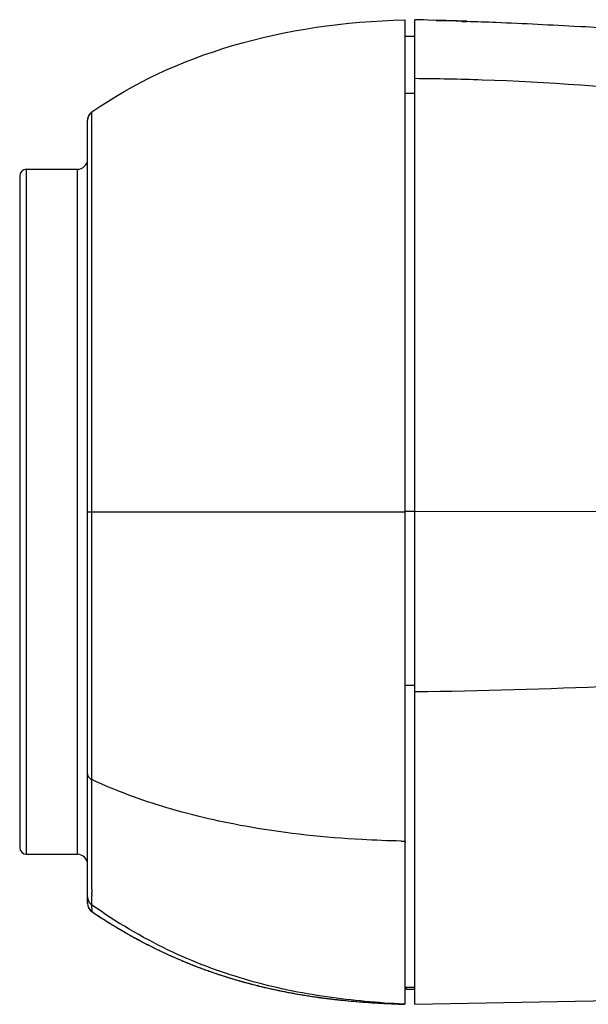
# Model space of a CAD drawing. Header units: millimetres. Extents: x 2163 to 2692, y -1564 to -1190.
# Tile 36 of 47: x 2451 to 2468, y -1361 to -1332. Entities that reach past the tile are written whole.
import ezdxf

# ---------------------------------------------------------------- set-up
doc = ezdxf.new("R2010")
doc.units = ezdxf.units.MM

msp = doc.modelspace()

# ---------------------------------------------------------------- linework, layer by layer
at = {"color": 7, "linetype": 'Continuous'}
for p, q in [((2462.642, -1331.892), (2462.642, -1332.6)), ((2462.941, -1360.915), (2462.941, -1331.888)), ((2463.049, -1331.891), (2462.941, -1331.888)), ((2463.194, -1331.895), (2463.049, -1331.891)), ((2463.334, -1331.9), (2463.194, -1331.895)), ((2463.601, -1331.909), (2463.334, -1331.9)), ((2463.647, -1331.909), (2463.49, -1331.905)), ((2463.567, -1331.907), (2463.86, -1331.914)), ((2463.567, -1331.907), (2463.874, -1331.915)), ((2463.775, -1331.912), (2463.601, -1331.908)), ((2463.728, -1331.913), (2463.601, -1331.909)), ((2463.85, -1331.918), (2463.728, -1331.913)), ((2463.855, -1331.914), (2463.775, -1331.912)), ((2464.007, -1331.924), (2463.85, -1331.918)), ((2463.855, -1331.914), (2464.091, -1331.921)), ((2463.874, -1331.915), (2464.091, -1331.921)), ((2464.076, -1331.92), (2463.994, -1331.918)), ((2464.154, -1331.93), (2464.007, -1331.924)), ((2464.318, -1331.937), (2464.154, -1331.93)), ((2464.318, -1331.937), (2464.476, -1331.944)), ((2464.472, -1331.944), (2464.478, -1331.945)), ((2464.478, -1331.945), (2464.474, -1331.944)), ((2467.871, -1332.095), (2467.777, -1332.089)), ((2467.975, -1332.102), (2467.871, -1332.095)), ((2469.502, -1332.217), (2467.975, -1332.102)), ((2462.941, -1332.388), (2462.641, -1332.388)), ((2462.642, -1332.6), (2462.642, -1360.545)), ((2462.941, -1334.061), (2462.641, -1334.061)), ((2453.42, -1334.608), (2453.405, -1334.619)), ((2453.419, -1334.608), (2453.419, -1334.607)), ((2453.419, -1334.608), (2453.419, -1334.607)), ((2453.419, -1334.608), (2453.419, -1334.608)), ((2453.42, -1334.726), (2453.419, -1334.608)), ((2453.419, -1334.608), (2453.419, -1334.608)), ((2453.291, -1357.943), (2453.291, -1334.854)), ((2453.42, -1354.295), (2453.42, -1334.726)), ((2451.491, -1356.498), (2451.491, -1336.298)), ((2451.491, -1336.298), (2452.991, -1336.298)), ((2452.991, -1356.498), (2452.991, -1336.298)), ((2451.291, -1336.498), (2451.291, -1356.298)), ((2453.291, -1346.398), (2462.642, -1346.398)), ((2462.941, -1346.394), (2462.641, -1346.394)), ((2470.719, -1346.395), (2462.941, -1346.394)), ((2462.941, -1351.523), (2462.641, -1351.523)), ((2453.417, -1356.604), (2453.42, -1354.295)), ((2451.491, -1356.498), (2452.991, -1356.498)), ((2453.414, -1357.524), (2453.417, -1356.604)), ((2453.416, -1356.79), (2453.416, -1356.696)), ((2453.414, -1357.524), (2453.414, -1357.397)), ((2453.414, -1357.672), (2453.414, -1357.628)), ((2453.419, -1357.993), (2453.414, -1357.712)), ((2453.291, -1357.933), (2453.291, -1357.94)), ((2453.423, -1358.188), (2453.419, -1357.993)), ((2453.423, -1358.189), (2453.422, -1357.995)), ((2453.423, -1358.189), (2453.423, -1358.188)), ((2453.423, -1358.189), (2453.497, -1358.24)), ((2458.109, -1360.321), (2458.166, -1360.336)), ((2458.166, -1360.336), (2458.221, -1360.35)), ((2458.221, -1360.35), (2458.275, -1360.364)), ((2458.275, -1360.364), (2458.364, -1360.386)), ((2458.33, -1360.378), (2458.292, -1360.368)), ((2458.33, -1360.378), (2458.292, -1360.369)), ((2458.328, -1360.377), (2458.43, -1360.402)), ((2458.33, -1360.378), (2458.364, -1360.386)), ((2458.33, -1360.378), (2458.364, -1360.386)), ((2458.418, -1360.399), (2458.505, -1360.419)), ((2458.501, -1360.419), (2458.554, -1360.431)), ((2458.542, -1360.428), (2458.625, -1360.447)), ((2458.625, -1360.447), (2458.673, -1360.458)), ((2458.673, -1360.458), (2458.719, -1360.468)), ((2458.719, -1360.468), (2458.766, -1360.478)), ((2462.641, -1360.414), (2462.941, -1360.414)), ((2462.695, -1360.48), (2462.695, -1360.414)), ((2458.766, -1360.478), (2458.812, -1360.488)), ((2458.812, -1360.488), (2458.857, -1360.498)), ((2458.857, -1360.498), (2458.903, -1360.508)), ((2458.903, -1360.508), (2458.948, -1360.517)), ((2458.948, -1360.517), (2458.992, -1360.526)), ((2458.95, -1360.517), (2458.983, -1360.525)), ((2458.95, -1360.518), (2458.974, -1360.523)), ((2458.974, -1360.523), (2459.016, -1360.532)), ((2458.983, -1360.525), (2459.017, -1360.531)), ((2458.992, -1360.526), (2459.037, -1360.535)), ((2459.037, -1360.535), (2459.103, -1360.548)), ((2459.103, -1360.548), (2459.168, -1360.561)), ((2459.168, -1360.561), (2459.233, -1360.573)), ((2459.233, -1360.573), (2459.297, -1360.585)), ((2459.297, -1360.585), (2459.361, -1360.597)), ((2459.361, -1360.597), (2459.424, -1360.608)), ((2459.424, -1360.608), (2459.486, -1360.619)), ((2459.486, -1360.619), (2459.548, -1360.63)), ((2459.548, -1360.63), (2459.61, -1360.64)), ((2459.61, -1360.64), (2459.671, -1360.65)), ((2459.631, -1360.644), (2459.694, -1360.654)), ((2459.631, -1360.644), (2459.662, -1360.649)), ((2459.662, -1360.649), (2459.694, -1360.654)), ((2459.671, -1360.65), (2459.732, -1360.66)), ((2459.732, -1360.66), (2459.793, -1360.669)), ((2459.793, -1360.669), (2459.853, -1360.679)), ((2459.853, -1360.679), (2459.912, -1360.688)), ((2459.912, -1360.688), (2459.972, -1360.696)), ((2459.972, -1360.696), (2460.031, -1360.705)), ((2460.031, -1360.705), (2460.089, -1360.713)), ((2460.089, -1360.713), (2460.147, -1360.721)), ((2460.147, -1360.721), (2460.224, -1360.732)), ((2460.224, -1360.732), (2460.301, -1360.742)), ((2460.301, -1360.742), (2460.376, -1360.751)), ((2460.341, -1360.747), (2460.396, -1360.754)), ((2460.341, -1360.747), (2460.368, -1360.751)), ((2460.368, -1360.751), (2460.396, -1360.754)), ((2460.376, -1360.751), (2460.452, -1360.76)), ((2460.452, -1360.76), (2460.526, -1360.769)), ((2462.642, -1360.545), (2462.642, -1360.92)), ((2462.945, -1360.48), (2462.695, -1360.48)), ((2462.941, -1360.914), (2476.65, -1360.674)), ((2460.526, -1360.769), (2460.6, -1360.778)), ((2460.6, -1360.778), (2460.674, -1360.786)), ((2460.674, -1360.786), (2460.746, -1360.794)), ((2460.746, -1360.794), (2460.819, -1360.801)), ((2460.819, -1360.801), (2460.891, -1360.809)), ((2460.891, -1360.809), (2460.962, -1360.816)), ((2460.962, -1360.816), (2461.05, -1360.824)), ((2461.05, -1360.824), (2461.138, -1360.832)), ((2461.078, -1360.827), (2461.122, -1360.831)), ((2461.078, -1360.827), (2461.1, -1360.829)), ((2461.1, -1360.829), (2461.122, -1360.83)), ((2461.138, -1360.832), (2461.225, -1360.839)), ((2461.225, -1360.839), (2461.31, -1360.846)), ((2461.31, -1360.846), (2461.395, -1360.853)), ((2461.395, -1360.853), (2461.478, -1360.859)), ((2461.478, -1360.859), (2461.577, -1360.866)), ((2461.577, -1360.866), (2461.673, -1360.873)), ((2461.673, -1360.873), (2461.768, -1360.879)), ((2461.768, -1360.879), (2461.871, -1360.885)), ((2461.852, -1360.884), (2461.871, -1360.885)), ((2461.861, -1360.884), (2461.981, -1360.891)), ((2461.94, -1360.889), (2462.063, -1360.895)), ((2462.038, -1360.894), (2462.155, -1360.899)), ((2462.149, -1360.899), (2462.277, -1360.905)), ((2462.278, -1360.905), (2462.41, -1360.91)), ((2462.384, -1360.909), (2462.478, -1360.913)), ((2462.454, -1360.912), (2462.642, -1360.918)), ((2462.642, -1360.918), (2462.47, -1360.909)), ((2462.476, -1360.909), (2462.547, -1360.913)), ((2462.547, -1360.913), (2462.642, -1360.918)), ((2462.59, -1360.916), (2462.596, -1360.917)), ((2462.621, -1360.917), (2462.642, -1360.918)), ((2462.641, -1360.918), (2462.641, -1360.921)), ((2462.941, -1360.914), (2470.65, -1360.779))]:
    msp.add_line(p, q, dxfattribs=at)
for points in [[(2453.405, -1334.619), (2453.376, -1334.645), (2453.351, -1334.674), (2453.33, -1334.706), (2453.313, -1334.741), (2453.301, -1334.777), (2453.294, -1334.815), (2453.291, -1334.854)], [(2453.414, -1357.397), (2453.415, -1357.16), (2453.415, -1356.977)], [(2453.291, -1357.938), (2453.291, -1357.94), (2453.291, -1357.94)], [(2453.423, -1358.188), (2453.446, -1358.204), (2453.488, -1358.233), (2453.53, -1358.261)], [(2453.497, -1358.24), (2453.586, -1358.299), (2453.675, -1358.357), (2453.765, -1358.415), (2453.854, -1358.472), (2453.944, -1358.528), (2454.034, -1358.584), (2454.125, -1358.639), (2454.216, -1358.694), (2454.307, -1358.748), (2454.398, -1358.801), (2454.49, -1358.853), (2454.581, -1358.905), (2454.673, -1358.956), (2454.766, -1359.006), (2454.858, -1359.056), (2454.951, -1359.104), (2455.043, -1359.153), (2455.136, -1359.2), (2455.229, -1359.247), (2455.322, -1359.292), (2455.416, -1359.338), (2455.509, -1359.382), (2455.603, -1359.426), (2455.696, -1359.468), (2455.79, -1359.511), (2455.884, -1359.552), (2455.978, -1359.593), (2456.072, -1359.632), (2456.166, -1359.672), (2456.26, -1359.71), (2456.354, -1359.748), (2456.448, -1359.785), (2456.542, -1359.821), (2456.636, -1359.856), (2456.729, -1359.891), (2456.823, -1359.925), (2456.917, -1359.958), (2457.011, -1359.991), (2457.105, -1360.023), (2457.198, -1360.054), (2457.292, -1360.084), (2457.385, -1360.114), (2457.479, -1360.143), (2457.572, -1360.171), (2457.665, -1360.199), (2457.758, -1360.226), (2457.851, -1360.252), (2457.943, -1360.277), (2458.036, -1360.302), (2458.128, -1360.327), (2458.22, -1360.35), (2458.311, -1360.373), (2458.403, -1360.396), (2458.494, -1360.417), (2458.585, -1360.439), (2458.676, -1360.459), (2458.766, -1360.479), (2458.856, -1360.498), (2458.946, -1360.517), (2459.035, -1360.535), (2459.124, -1360.553), (2459.213, -1360.57), (2459.301, -1360.586), (2459.389, -1360.602), (2459.477, -1360.618), (2459.564, -1360.633), (2459.651, -1360.647), (2459.737, -1360.661), (2459.823, -1360.675), (2459.909, -1360.688), (2459.994, -1360.7), (2460.079, -1360.712), (2460.163, -1360.724), (2460.247, -1360.735), (2460.33, -1360.746), (2460.413, -1360.756), (2460.495, -1360.766), (2460.576, -1360.775), (2460.658, -1360.785), (2460.738, -1360.793), (2460.818, -1360.802), (2460.898, -1360.81), (2460.977, -1360.817), (2461.055, -1360.825), (2461.132, -1360.832), (2461.209, -1360.838), (2461.285, -1360.845), (2461.361, -1360.851), (2461.436, -1360.856), (2461.51, -1360.862), (2461.583, -1360.867), (2461.656, -1360.872), (2461.727, -1360.876), (2461.798, -1360.881), (2461.868, -1360.885), (2461.937, -1360.889), (2462.004, -1360.892), (2462.07, -1360.896), (2462.134, -1360.899), (2462.197, -1360.901), (2462.258, -1360.904), (2462.314, -1360.906)], [(2453.53, -1358.261), (2453.572, -1358.288), (2453.614, -1358.316), (2453.655, -1358.343), (2453.696, -1358.37), (2453.737, -1358.396), (2453.778, -1358.423), (2453.819, -1358.449), (2453.86, -1358.475), (2453.9, -1358.5), (2453.941, -1358.525), (2453.981, -1358.551), (2454.021, -1358.575), (2454.061, -1358.6), (2454.101, -1358.624), (2454.141, -1358.648), (2454.18, -1358.672), (2454.22, -1358.695), (2454.259, -1358.719), (2454.298, -1358.742), (2454.337, -1358.765), (2454.377, -1358.787), (2454.415, -1358.81), (2454.454, -1358.832), (2454.493, -1358.854), (2454.531, -1358.876), (2454.57, -1358.898), (2454.608, -1358.919), (2454.647, -1358.94), (2454.685, -1358.961), (2454.723, -1358.982), (2454.761, -1359.003), (2454.799, -1359.023), (2454.837, -1359.044), (2454.875, -1359.064), (2454.913, -1359.084), (2454.95, -1359.104), (2454.988, -1359.123), (2455.026, -1359.143), (2455.063, -1359.162), (2455.101, -1359.181), (2455.138, -1359.2), (2455.175, -1359.219), (2455.213, -1359.237), (2455.25, -1359.256), (2455.287, -1359.274), (2455.325, -1359.293), (2455.362, -1359.311), (2455.399, -1359.329), (2455.436, -1359.346), (2455.473, -1359.364), (2455.511, -1359.382), (2455.548, -1359.399), (2455.585, -1359.416), (2455.622, -1359.434), (2455.659, -1359.451), (2455.696, -1359.467), (2455.733, -1359.484), (2455.77, -1359.501), (2455.807, -1359.517), (2455.845, -1359.534), (2455.882, -1359.55), (2455.919, -1359.566), (2455.956, -1359.582), (2455.993, -1359.598), (2456.03, -1359.614), (2456.066, -1359.629), (2456.103, -1359.645), (2456.14, -1359.66), (2456.177, -1359.676), (2456.214, -1359.691), (2456.251, -1359.706), (2456.287, -1359.72), (2456.324, -1359.735), (2456.361, -1359.75), (2456.397, -1359.764), (2456.434, -1359.778), (2456.47, -1359.793), (2456.507, -1359.807), (2456.543, -1359.821), (2456.579, -1359.834), (2456.615, -1359.848), (2456.652, -1359.861), (2456.688, -1359.875), (2456.724, -1359.888), (2456.76, -1359.901), (2456.796, -1359.914), (2456.832, -1359.927), (2456.868, -1359.94), (2456.903, -1359.953), (2456.939, -1359.965), (2456.974, -1359.977), (2457.01, -1359.99), (2457.045, -1360.002), (2457.081, -1360.014), (2457.116, -1360.026), (2457.151, -1360.037), (2457.186, -1360.049), (2457.221, -1360.06), (2457.256, -1360.072), (2457.291, -1360.083), (2457.326, -1360.094), (2457.36, -1360.105), (2457.395, -1360.116), (2457.429, -1360.127), (2457.464, -1360.137), (2457.498, -1360.148), (2457.532, -1360.158), (2457.566, -1360.169), (2457.6, -1360.179), (2457.633, -1360.189), (2457.667, -1360.199), (2457.701, -1360.208), (2457.734, -1360.218), (2457.767, -1360.227), (2457.8, -1360.237), (2457.832, -1360.246), (2457.864, -1360.255), (2457.896, -1360.264), (2457.928, -1360.273), (2457.959, -1360.281), (2457.99, -1360.289), (2458.02, -1360.298), (2458.05, -1360.306), (2458.109, -1360.321)], [(2461.852, -1360.884), (2461.858, -1360.884), (2461.871, -1360.885)]]:
    msp.add_lwpolyline(points, dxfattribs=at)
for centre, radius, start, end in [((2460.557, -1453.423), 121.553, 88.15402, 88.33396), ((2462.036, -1421.672), 89.766, 86.1587, 86.33215), ((2453.591, -1334.854), 0.3, 124.8941, 180), ((2452.991, -1335.998), 0.3, 270, 360), ((2451.491, -1336.498), 0.2, 90, 180), ((2451.491, -1356.298), 0.2, 180, 270), ((2452.991, -1356.798), 0.3, 0, 90), ((2486.922, -1357.588), 33.509, 179.8911, 180.0686), ((2472.99, -1357.609), 19.577, 180.1837, 180.2993), ((2453.591, -1357.941), 0.3, 180, 235.8443), ((2453.591, -1357.94), 0.3, 206.4225, 235.8451), ((2453.59, -1357.748), 0.298, 228.8641, 234.9764), ((2462.092, -1345.104), 15.73, 253.9652, 256.0218), ((2462.271, -1344.373), 16.484, 256.2879, 258.3742), ((2462.484, -1343.323), 17.554, 258.6074, 260.648), ((2462.721, -1341.863), 19.034, 260.8498, 262.8174), ((2462.971, -1339.841), 21.071, 262.9791, 264.846), ((2463.223, -1336.994), 23.929, 264.9612, 266.7155), ((2463.428, -1333.462), 27.467, 266.7511, 268.0016), ((2463.521, -1330.987), 29.944, 267.9888, 268.2788)]:
    msp.add_arc(centre, radius, start, end, dxfattribs=at)
for points in [[(2457.563, -1332.653), (2459.143, -1332.186), (2460.856, -1331.934), (2462.642, -1331.892)], [(2453.42, -1334.608), (2454.643, -1333.754), (2456.042, -1333.104), (2457.563, -1332.653)]]:
    msp.add_open_spline(points, degree=3, dxfattribs=at)
for points, knots in [([(2464.472, -1331.933), (2464.759, -1331.942), (2465.861, -1331.981), (2466.962, -1332.037), (2467.777, -1332.089)], [0, 0, 0, 0, 0.259775, 1, 1, 1, 1]), ([(2462.941, -1333.617), (2463.6, -1333.622), (2466.197, -1333.673), (2468.792, -1333.865), (2470.717, -1334.091)], [0, 0, 0, 0, 0.253754, 1, 1, 1, 1]), ([(2470.719, -1351.444), (2470.071, -1351.481), (2467.48, -1351.614), (2464.886, -1351.687), (2462.941, -1351.708)], [0, 0, 0, 0, 0.250174, 1, 1, 1, 1]), ([(2453.291, -1354.131), (2453.291, -1354.163), (2453.321, -1354.236), (2453.384, -1354.278), (2453.42, -1354.295)], [0, 0, 0, 0, 0.454542, 1, 1, 1, 1]), ([(2458.1, -1355.7), (2457.265, -1355.555), (2455.67, -1355.192), (2454.131, -1354.627), (2453.42, -1354.295)], [0, 0, 0, 0, 0.519257, 1, 1, 1, 1]), ([(2462.53, -1356.107), (2462.147, -1356.1), (2460.665, -1356.046), (2459.185, -1355.889), (2458.1, -1355.7)], [0, 0, 0, 0, 0.258105, 1, 1, 1, 1]), ([(2462.53, -1356.107), (2462.546, -1356.107), (2462.57, -1356.109), (2462.603, -1356.107), (2462.626, -1356.104), (2462.648, -1356.109), (2462.651, -1356.13), (2462.648, -1356.148), (2462.644, -1356.161), (2462.642, -1356.167)], [0, 0, 0, 0, 0.270546, 0.422947, 0.568675, 0.671135, 0.765887, 0.883871, 1, 1, 1, 1]), ([(2453.291, -1357.749), (2453.291, -1357.791), (2453.31, -1357.876), (2453.362, -1357.945), (2453.394, -1357.973)], [0, 0, 0, 0, 0.499483, 1, 1, 1, 1]), ([(2462.47, -1360.909), (2461.71, -1360.868), (2460.179, -1360.725), (2457.882, -1360.233), (2455.581, -1359.357), (2454.13, -1358.496), (2453.419, -1357.993)], [0, 0, 0, 0, 0.236945, 0.477787, 0.728866, 1, 1, 1, 1])]:
    msp.add_open_spline(points, degree=3, knots=knots, dxfattribs=at)

doc.saveas('drawing.dxf')
